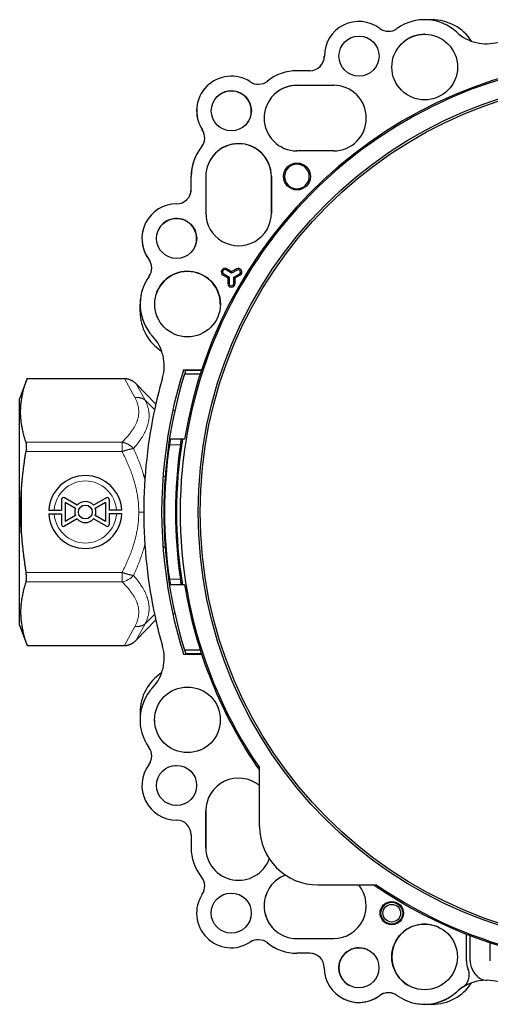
# Model space of a CAD drawing. Header units: millimetres. Extents: x 8 to 671, y 12 to 523.
# Tile 47 of 60: x 267 to 332, y 372 to 507. Entities that reach past the tile are written whole.
import ezdxf

# ---------------------------------------------------------------- set-up
doc = ezdxf.new("R2010")
doc.units = ezdxf.units.MM

msp = doc.modelspace()

# ---------------------------------------------------------------- linework, layer by layer
at = {"color": 7, "linetype": 'Continuous', "lineweight": 30}
for p, q in [((323.97, 506.97), (323.07, 506.97)), ((323.05, 504.97), (322.97, 504.97)), ((307.23, 499.98), (305.48, 499.98)), ((310.56, 497.97), (305.47, 497.97)), ((305.48, 497.98), (310.48, 497.98)), ((310.48, 488.98), (305.48, 488.98)), ((290.97, 483.72), (290.97, 485.47)), ((290.98, 483.73), (290.98, 485.48)), ((292.98, 485.48), (292.98, 480.48)), ((301.97, 485.47), (301.97, 480.41)), ((301.98, 480.48), (301.98, 485.48)), ((296.51, 472.22), (295.76, 472.66)), ((296.51, 472.43), (295.85, 472.82)), ((297.17, 472.81), (296.51, 472.43)), ((297.26, 472.65), (296.51, 472.22)), ((295.34, 471.96), (296, 471.57)), ((295.44, 472.12), (296.18, 471.68)), ((296, 471.57), (295.99, 470.81)), ((296.18, 471.68), (296, 471.57)), ((296.18, 471.68), (296.18, 470.81)), ((296.51, 472.22), (296.51, 472.43)), ((296.81, 470.8), (296.82, 471.67)), ((296.82, 471.67), (297.57, 472.1)), ((296.82, 471.67), (297, 471.56)), ((296.99, 470.8), (297, 471.56)), ((297, 471.56), (297.66, 471.94)), ((283.97, 466.97), (283.97, 467.97)), ((294.97, 467.97), (294.97, 467.92)), ((268.49, 457.78), (267.47, 454.97)), ((268.49, 457.78), (281.83, 457.78)), ((289.94, 458.98), (292.41, 458.98)), ((292.22, 458.37), (290.07, 458.37)), ((292.38, 458.87), (290.22, 458.87)), ((286.13, 454.27), (283.45, 457.04)), ((267.47, 439.47), (267.47, 454.97)), ((288.46, 453.45), (288.75, 453.38)), ((289.65, 449.47), (288.13, 449.47)), ((289.78, 449.47), (289.65, 449.47)), ((290.08, 449.47), (289.78, 449.47)), ((287.41, 444.29), (287.11, 444.32)), ((273.22, 441.21), (273.22, 439.72)), ((275.36, 440.41), (273.6, 441.42)), ((275.11, 439.97), (273.72, 440.77)), ((273.72, 440.77), (273.72, 438.18)), ((279.35, 441.42), (277.59, 440.41)), ((279.22, 440.77), (277.84, 439.97)), ((279.22, 440.77), (279.22, 438.18)), ((279.72, 441.21), (279.72, 439.72)), ((267.47, 423.97), (267.47, 439.47)), ((271.48, 439.72), (273.22, 439.72)), ((271.48, 439.22), (273.22, 439.22)), ((273.22, 439.22), (273.22, 437.74)), ((275.11, 438.98), (273.72, 438.18)), ((279.22, 438.18), (277.84, 438.98)), ((281.47, 439.72), (279.72, 439.72)), ((281.47, 439.22), (279.72, 439.22)), ((279.72, 439.22), (279.72, 437.74)), ((275.36, 438.54), (273.6, 437.53)), ((279.35, 437.53), (277.59, 438.54)), ((287.41, 434.66), (287.11, 434.64)), ((289.65, 429.47), (288.13, 429.47)), ((289.78, 429.47), (289.65, 429.47)), ((290.08, 429.47), (289.78, 429.47)), ((288.45, 425.5), (288.75, 425.57)), ((267.47, 423.97), (268.49, 421.17)), ((286.13, 424.68), (283.45, 421.91)), ((268.49, 421.17), (281.83, 421.17)), ((289.94, 419.98), (292.41, 419.98)), ((290.07, 420.57), (292.22, 420.57)), ((290.22, 420.07), (292.38, 420.07)), ((290.46, 415.47), (290.47, 415.47)), ((283.97, 411.97), (283.97, 411.06)), ((288.77, 404.72), (288.97, 404.72)), ((300.33, 396.37), (300.33, 404.43)), ((288.97, 399.22), (288.88, 399.23)), ((292.97, 393.48), (292.97, 398.48)), ((292.97, 398.47), (292.97, 393.47)), ((290.97, 395.23), (290.97, 393.48)), ((316.43, 388.33), (308.37, 388.33)), ((298.41, 386.43), (298.42, 386.42)), ((294.53, 382.53), (294.51, 382.55)), ((305.47, 380.98), (310.47, 380.98)), ((328.72, 377.94), (328.72, 381.58)), ((329.22, 377.94), (329.22, 381.39)), ((331.97, 377.94), (331.97, 380.41)), ((307.22, 378.98), (305.47, 378.98)), ((307.22, 378.97), (305.47, 378.97)), ((330.02, 375.99), (329.87, 376.17)), ((323.97, 371.97), (322.97, 371.97))]:
    msp.add_line(p, q, dxfattribs=at)
at = {"color": 8, "linetype": 'Continuous', "lineweight": 0}
for p, q in [((295.76, 472.66), (295.85, 472.82)), ((297.26, 472.65), (297.17, 472.81)), ((295.44, 472.12), (295.34, 471.96)), ((297.57, 472.1), (297.66, 471.94)), ((296.18, 470.81), (295.99, 470.81)), ((296.81, 470.8), (296.99, 470.8)), ((281.83, 457.78), (283.25, 455.16)), ((283.45, 457.04), (284.67, 454.8)), ((284.67, 454.8), (285.97, 453.54)), ((268.34, 449.06), (281.51, 449.06)), ((289.51, 448.67), (288, 448.67)), ((268.34, 447.76), (281.51, 447.76)), ((267.7, 436.49), (267.7, 442.46)), ((268.34, 431.19), (281.51, 431.19)), ((268.34, 429.89), (281.51, 429.89)), ((289.51, 430.27), (288, 430.27)), ((284.67, 424.15), (285.97, 425.41)), ((283.45, 421.91), (284.67, 424.15)), ((281.83, 421.17), (283.25, 423.79))]:
    msp.add_line(p, q, dxfattribs=at)
at = {"color": 7, "linetype": 'Continuous', "lineweight": 30, "flags": 128}
msp.add_lwpolyline([(316.72, 501.96), (316.72, 501.97), (316.72, 501.99)], dxfattribs=at)
at = {"color": 7, "linetype": 'Continuous', "lineweight": 30}
for centre, radius in [((322.98, 500.48), 4.5), ((313.98, 501.98), 2.75), ((351.47, 439.47), 59.54), ((351.47, 439.47), 59.26), ((296.48, 494.48), 2.75), ((305.48, 485.48), 1.85), ((288.98, 476.98), 2.75), ((290.48, 467.98), 4.5), ((276.47, 439.47), 0.95), ((290.47, 410.98), 4.5), ((288.97, 401.98), 2.75), ((296.47, 384.48), 2.75), ((318.47, 384.48), 1.6), ((318.47, 384.47), 1.5), ((318.47, 384.47), 1.21), ((322.97, 378.48), 4.5), ((313.97, 376.98), 2.75)]:
    msp.add_circle(centre, radius, dxfattribs=at)
for centre, radius, start, end in [((313.98, 501.98), 4.75, 53.2015, 179.9993), ((322.98, 500.48), 6.5, 47.3709, 125.6719), ((323.97, 500.47), 6.5, 33.0808, 90), ((318.02, 507.38), 2, 233.201, 305.6715), ((322.97, 500.47), 4.5, 90, 129.2701), ((331.44, 509.67), 6, 227.3706, 285.928), ((351.47, 439.47), 62, 235.5777, 214.4223), ((351.47, 439.47), 62.2, 9.2517, 170.7483), ((307.23, 501.98), 2, 269.9993, 359.9992), ((307.22, 501.97), 2, 316.557, 0), ((305.48, 493.48), 6.5, 89.9993, 128.5726), ((296.48, 494.48), 4.75, 56.7575, 213.241), ((300.18, 500.12), 2, 236.7568, 308.5698), ((296.47, 494.47), 4.75, 135.1625, 213.2404), ((296.47, 494.47), 2.75, 0, 144.3325), ((305.48, 493.48), 4.5, 89.9993, 269.9992), ((305.47, 493.47), 4.5, 90, 134.8354), ((310.48, 493.48), 4.5, 269.9993, 89.9992), ((296.47, 494.47), 2.75, 324.3957, 0), ((290.83, 490.78), 2, 321.4287, 33.2417), ((290.83, 490.77), 2, 321.4295, 33.2456), ((297.47, 485.47), 6.5, 148.6929, 180), ((297.48, 485.48), 6.5, 141.4259, 179.9992), ((297.48, 485.48), 4.5, 359.9992, 179.9992), ((297.47, 485.47), 4.5, 0, 148.7279), ((305.47, 485.47), 1.69, 135, 315), ((305.47, 485.47), 1.69, 315, 135), ((288.98, 483.73), 2, 269.9992, 359.9992), ((288.97, 483.72), 2, 332.2662, 0), ((288.98, 476.98), 4.75, 89.9993, 216.797), ((288.97, 476.97), 2.75, 335.9713, 156.0353), ((297.48, 480.48), 4.5, 179.9992, 359.9993), ((288.97, 476.97), 4.75, 165.6671, 216.7977), ((283.57, 472.93), 2, 324.327, 36.7975), ((283.57, 472.93), 2, 324.3278, 36.7983), ((295.6, 472.39), 0.5, 59.4984, 239.4984), ((295.6, 472.39), 0.318, 59.4985, 239.4985), ((297.42, 472.37), 0.5, 299.4984, 119.4984), ((297.42, 472.37), 0.318, 299.4985, 119.4985), ((290.48, 467.98), 6.5, 144.3266, 222.6276), ((290.47, 467.97), 4.5, 0, 161.0144), ((290.47, 467.97), 6.5, 161.0684, 180), ((296.49, 470.81), 0.5, 179.4984, 359.4984), ((296.49, 470.81), 0.318, 179.4985, 359.4985), ((290.47, 466.97), 6.5, 180, 236.9407), ((281.28, 459.51), 6, 344.0705, 42.6279), ((351.47, 439.48), 67, 164.0703, 167.4992), ((351.47, 439.47), 64.25, 162.8926, 197.1074), ((351.47, 439.48), 64.55, 162.416, 167.4992), ((351.48, 439.48), 67, 167.4992, 192.499), ((351.48, 439.48), 64.55, 167.4992, 192.499), ((351.47, 439.47), 64.14, 171.7532, 188.2468), ((351.47, 439.47), 62.64, 171.5543, 188.4457), ((351.47, 439.47), 62.5, 170.7931, 189.2069), ((276.47, 439.47), 5, 2.866, 177.134), ((273.47, 441.21), 0.25, 60, 180), ((279.47, 441.21), 0.25, 0, 120), ((276.47, 439.47), 1.45, 39.9282, 140.0718), ((276.47, 439.47), 5, 182.866, 357.134), ((276.47, 439.47), 1.45, 159.9282, 200.0718), ((276.47, 439.47), 1.45, 339.9282, 20.0718), ((273.47, 437.74), 0.25, 180, 300), ((276.47, 439.47), 1.45, 219.9282, 320.0718), ((279.47, 437.74), 0.25, 240, 0), ((351.47, 439.47), 62.2, 189.2517, 214.6905), ((351.47, 439.47), 62.2, 235.3095, 350.7483), ((351.47, 439.47), 64.55, 192.499, 197.5823), ((351.47, 439.47), 67, 192.499, 195.928), ((281.28, 419.44), 6, 317.3703, 15.9277), ((290.47, 411.97), 6.5, 123.0796, 180), ((290.47, 410.98), 6.5, 137.3707, 215.6716), ((283.57, 406.02), 2, 323.2007, 35.6712), ((288.97, 401.98), 4.75, 143.2013, 269.999), ((297.47, 398.48), 4.5, 50.5827, 179.999), ((288.97, 395.23), 2, 359.999, 89.999), ((308.37, 396.37), 8.03, 180.0008, 270), ((297.47, 393.48), 6.5, 179.999, 218.5724), ((297.47, 393.48), 4.5, 179.999, 339.4696), ((290.83, 388.18), 2, 326.7566, 38.5695), ((305.47, 385.48), 4.5, 110.5349, 269.999), ((305.47, 385.47), 4.5, 110.5326, 229.5298), ((310.47, 385.48), 4.5, 269.999, 39.3937), ((296.47, 384.48), 4.75, 146.7572, 303.2408), ((322.97, 378.47), 4.5, 64.9874, 180), ((300.17, 378.83), 2, 51.4285, 123.2414), ((300.18, 378.83), 2, 51.4295, 123.2424), ((305.47, 385.48), 6.5, 231.4256, 269.999), ((305.47, 385.47), 6.5, 231.4266, 270), ((313.97, 376.97), 2.75, 59.0236, 180), ((307.22, 376.98), 2, 359.999, 89.999), ((307.22, 376.97), 2, 54.6984, 90), ((322.97, 378.47), 4.5, 180, 244.9192), ((313.97, 376.98), 4.75, 179.999, 306.7967), ((313.97, 376.97), 2.75, 180, 239.052), ((327.1, 376), 2, 302.8732, 21.7315), ((331.97, 377.94), 3.25, 179.9992, 201.7315), ((331.97, 377.94), 2.75, 180.0002, 220), ((331.55, 377.28), 2, 220, 269.1958), ((323.97, 378.47), 6.5, 270, 326.9312), ((331.44, 369.28), 6, 89.1958, 132.6287), ((331.44, 369.28), 6, 122.8732, 132.6277), ((331.44, 369.28), 6, 74.0713, 89.1958), ((313.97, 376.97), 4.75, 239.1435, 306.7977), ((318.02, 371.57), 2, 54.3268, 126.7973), ((318.02, 371.57), 2, 63.8212, 126.7983), ((322.97, 378.48), 6.5, 234.3264, 312.6273), ((322.97, 378.47), 6.5, 244.8367, 312.6283)]:
    msp.add_arc(centre, radius, start, end, dxfattribs=at)
at = {"color": 8, "linetype": 'Continuous', "lineweight": 0}
for centre, radius, start, end in [((276.47, 439.47), 4.26, 3.3656, 176.6344), ((276.47, 439.47), 4.26, 183.3656, 356.6344), ((280.99, 432.63), 2.79, 280.6885, 318.1836)]:
    msp.add_arc(centre, radius, start, end, dxfattribs=at)
at = {"color": 7, "linetype": 'Continuous', "lineweight": 30}
for points, knots in [([(268.34, 449.06), (268.31, 449.16), (268.24, 449.37), (268.14, 449.69), (268.05, 450), (267.97, 450.31), (267.9, 450.62), (267.84, 450.92), (267.78, 451.22), (267.73, 451.52), (267.69, 451.82), (267.65, 452.12), (267.63, 452.42), (267.61, 452.72), (267.6, 453.02), (267.6, 453.32), (267.61, 453.62), (267.62, 453.92), (267.65, 454.22), (267.68, 454.52), (267.72, 454.82), (267.77, 455.12), (267.82, 455.43), (267.89, 455.74), (267.96, 456.06), (268.05, 456.39), (268.15, 456.73), (268.25, 457.08), (268.37, 457.43), (268.45, 457.66), (268.49, 457.78)], [0, 0, 0, 0, 0.036545, 0.072805, 0.108778, 0.14447, 0.17989, 0.214426, 0.248732, 0.282826, 0.316734, 0.351173, 0.385484, 0.419702, 0.453864, 0.488004, 0.522159, 0.556364, 0.590653, 0.625063, 0.659625, 0.694375, 0.729339, 0.764539, 0.799995, 0.839309, 0.878962, 0.918964, 0.959313, 1, 1, 1, 1]), ([(281.83, 457.78), (281.86, 457.78), (281.94, 457.78), (282.04, 457.77), (282.15, 457.75), (282.27, 457.73), (282.39, 457.7), (282.48, 457.67), (282.54, 457.64), (282.57, 457.63), (282.6, 457.62), (282.63, 457.61), (282.66, 457.6), (282.68, 457.58), (282.74, 457.56), (282.82, 457.52), (282.92, 457.46), (283.03, 457.39), (283.13, 457.32), (283.24, 457.23), (283.35, 457.14), (283.41, 457.07), (283.45, 457.04)], [0, 0, 0, 0, 0.057602, 0.116525, 0.176809, 0.238496, 0.309294, 0.381947, 0.398519, 0.415187, 0.431952, 0.448814, 0.465774, 0.482832, 0.499988, 0.562526, 0.628001, 0.696433, 0.767836, 0.842223, 0.919608, 1, 1, 1, 1]), ([(290.22, 458.87), (290.19, 458.78), (290.14, 458.61), (290.09, 458.45), (290.07, 458.37)], [0, 0, 0, 0, 0.56, 1, 1, 1, 1]), ([(268.39, 448.11), (268.39, 448.14), (268.4, 448.21), (268.4, 448.31), (268.41, 448.4), (268.41, 448.49), (268.41, 448.58), (268.41, 448.66), (268.4, 448.74), (268.39, 448.81), (268.39, 448.88), (268.37, 448.95), (268.36, 449.01), (268.35, 449.04), (268.34, 449.06)], [0, 0, 0, 0, 0.083976, 0.167234, 0.250111, 0.332945, 0.416077, 0.499841, 0.583297, 0.666265, 0.74908, 0.832082, 0.91561, 1, 1, 1, 1]), ([(288.13, 449.47), (288.13, 449.47), (288.13, 449.47), (288.13, 449.45), (288.12, 449.42), (288.11, 449.39), (288.11, 449.35), (288.1, 449.33), (288.1, 449.31), (288.09, 449.29), (288.09, 449.26), (288.09, 449.23), (288.08, 449.2), (288.07, 449.15), (288.06, 449.1), (288.05, 449.04), (288.04, 448.97), (288.03, 448.88), (288.01, 448.78), (288, 448.71), (288, 448.67)], [0, 0, 0, 0, 0.076749, 0.156078, 0.238015, 0.301214, 0.365906, 0.392212, 0.41876, 0.445549, 0.47258, 0.499853, 0.543249, 0.589918, 0.639862, 0.693081, 0.749576, 0.833036, 0.91651, 1, 1, 1, 1]), ([(289.51, 448.67), (289.52, 448.71), (289.53, 448.78), (289.55, 448.88), (289.56, 448.97), (289.57, 449.05), (289.58, 449.12), (289.6, 449.18), (289.61, 449.24), (289.62, 449.3), (289.62, 449.35), (289.63, 449.39), (289.64, 449.42), (289.65, 449.45), (289.65, 449.47), (289.65, 449.47), (289.65, 449.47)], [0, 0, 0, 0, 0.08345, 0.166919, 0.250406, 0.312433, 0.374721, 0.437271, 0.500088, 0.567795, 0.633995, 0.698695, 0.761905, 0.843861, 0.923217, 1, 1, 1, 1]), ([(267.7, 442.46), (267.72, 442.65), (267.74, 443.04), (267.8, 443.62), (267.85, 444.21), (267.92, 444.8), (267.99, 445.39), (268.07, 445.98), (268.15, 446.57), (268.24, 447.16), (268.31, 447.56), (268.34, 447.76)], [0, 0, 0, 0, 0.1090723, 0.2187568, 0.3291238, 0.4402342, 0.5521389, 0.6628558, 0.7744005, 0.8867833, 1, 1, 1, 1]), ([(268.39, 448.11), (268.39, 448.07), (268.38, 448), (268.36, 447.88), (268.35, 447.8), (268.34, 447.76)], [0, 0, 0, 0, 0.329389, 0.662658, 1, 1, 1, 1]), ([(267.7, 436.49), (267.69, 436.72), (267.66, 437.16), (267.63, 437.83), (267.61, 438.5), (267.6, 439.17), (267.6, 439.83), (267.61, 440.49), (267.63, 441.14), (267.66, 441.8), (267.69, 442.24), (267.7, 442.46)], [0, 0, 0, 0, 0.112687, 0.224854, 0.336651, 0.448227, 0.559733, 0.669327, 0.779142, 0.88932, 1, 1, 1, 1]), ([(267.7, 436.49), (267.72, 436.3), (267.74, 435.91), (267.8, 435.33), (267.85, 434.74), (267.92, 434.15), (267.99, 433.56), (268.07, 432.97), (268.15, 432.38), (268.24, 431.79), (268.31, 431.39), (268.34, 431.19)], [0, 0, 0, 0, 0.109072, 0.218757, 0.329124, 0.440234, 0.552139, 0.662856, 0.7744, 0.886783, 1, 1, 1, 1]), ([(268.34, 429.89), (268.35, 429.91), (268.36, 429.94), (268.37, 430), (268.38, 430.06), (268.39, 430.13), (268.4, 430.2), (268.41, 430.28), (268.41, 430.36), (268.41, 430.44), (268.41, 430.53), (268.41, 430.62), (268.4, 430.71), (268.39, 430.8), (268.38, 430.9), (268.37, 430.99), (268.36, 431.09), (268.35, 431.16), (268.34, 431.19)], [0, 0, 0, 0, 0.062848, 0.125358, 0.187768, 0.250316, 0.312965, 0.375304, 0.43757, 0.5, 0.562408, 0.624666, 0.687013, 0.749684, 0.812221, 0.874627, 0.937141, 1, 1, 1, 1]), ([(268.34, 429.89), (268.31, 429.79), (268.24, 429.58), (268.14, 429.26), (268.05, 428.95), (267.97, 428.64), (267.9, 428.33), (267.84, 428.03), (267.78, 427.73), (267.73, 427.43), (267.69, 427.13), (267.65, 426.83), (267.63, 426.53), (267.61, 426.23), (267.6, 425.93), (267.6, 425.63), (267.61, 425.33), (267.62, 425.03), (267.65, 424.73), (267.68, 424.43), (267.72, 424.13), (267.77, 423.83), (267.82, 423.52), (267.89, 423.21), (267.96, 422.89), (268.05, 422.56), (268.15, 422.22), (268.25, 421.87), (268.37, 421.52), (268.45, 421.29), (268.49, 421.17)], [0, 0, 0, 0, 0.036545, 0.072805, 0.108778, 0.14447, 0.17989, 0.214426, 0.248732, 0.282826, 0.316734, 0.351173, 0.385484, 0.419702, 0.453864, 0.488004, 0.522159, 0.556364, 0.590653, 0.625063, 0.659625, 0.694375, 0.729339, 0.764539, 0.799995, 0.839309, 0.878962, 0.918964, 0.959313, 1, 1, 1, 1]), ([(288, 430.27), (288, 430.24), (288.01, 430.17), (288.03, 430.07), (288.04, 429.98), (288.06, 429.9), (288.07, 429.83), (288.08, 429.77), (288.09, 429.71), (288.1, 429.65), (288.11, 429.6), (288.11, 429.56), (288.12, 429.53), (288.13, 429.5), (288.13, 429.48), (288.13, 429.48), (288.13, 429.47)], [0, 0, 0, 0, 0.083463, 0.166945, 0.250444, 0.312472, 0.374764, 0.437325, 0.500157, 0.567859, 0.634054, 0.698748, 0.761952, 0.843898, 0.923237, 1, 1, 1, 1]), ([(289.65, 429.47), (289.65, 429.48), (289.65, 429.48), (289.65, 429.5), (289.64, 429.53), (289.63, 429.56), (289.63, 429.6), (289.62, 429.62), (289.62, 429.64), (289.61, 429.66), (289.61, 429.69), (289.6, 429.72), (289.6, 429.75), (289.59, 429.8), (289.58, 429.85), (289.57, 429.91), (289.56, 429.98), (289.55, 430.07), (289.53, 430.17), (289.52, 430.24), (289.51, 430.27)], [0, 0, 0, 0, 0.07677, 0.156114, 0.238062, 0.301268, 0.365965, 0.392274, 0.418823, 0.445614, 0.472647, 0.499922, 0.543353, 0.590037, 0.639975, 0.693167, 0.749615, 0.83306, 0.916522, 1, 1, 1, 1]), ([(281.83, 421.17), (281.86, 421.17), (281.94, 421.17), (282.04, 421.18), (282.15, 421.2), (282.27, 421.22), (282.39, 421.25), (282.48, 421.28), (282.54, 421.31), (282.57, 421.32), (282.6, 421.33), (282.63, 421.34), (282.66, 421.35), (282.68, 421.37), (282.74, 421.39), (282.82, 421.43), (282.92, 421.49), (283.03, 421.56), (283.13, 421.63), (283.24, 421.72), (283.35, 421.81), (283.41, 421.88), (283.45, 421.91)], [0, 0, 0, 0, 0.057602, 0.116525, 0.176809, 0.238496, 0.309294, 0.381947, 0.398519, 0.415187, 0.431952, 0.448814, 0.465774, 0.482832, 0.499988, 0.562526, 0.628002, 0.696433, 0.767836, 0.842224, 0.919608, 1, 1, 1, 1]), ([(290.07, 420.57), (290.1, 420.48), (290.15, 420.31), (290.2, 420.15), (290.22, 420.07)], [0, 0, 0, 0, 0.56, 1, 1, 1, 1]), ([(285.98, 410.8), (285.98, 410.86), (285.97, 410.98), (285.97, 411.11), (285.98, 411.17), (285.98, 411.17)], [0, 0, 0, 0, 0.472845, 0.997819, 1, 1, 1, 1]), ([(286.23, 401.77), (286.23, 401.84), (286.22, 401.98), (286.23, 402.12), (286.23, 402.19)], [0, 0, 0, 0, 0.495131, 1, 1, 1, 1]), ([(293.73, 384.26), (293.73, 384.33), (293.72, 384.48), (293.73, 384.69), (293.75, 384.83), (293.76, 384.9)], [0, 0, 0, 0, 0.334405, 0.67269, 1, 1, 1, 1])]:
    msp.add_open_spline(points, degree=3, knots=knots, dxfattribs=at)
at = {"color": 8, "linetype": 'Continuous', "lineweight": 0}
for points, knots in [([(283.25, 455.16), (283.29, 455.1), (283.35, 454.98), (283.43, 454.8), (283.51, 454.62), (283.58, 454.44), (283.64, 454.26), (283.69, 454.08), (283.73, 453.91), (283.76, 453.74), (283.78, 453.57), (283.79, 453.4), (283.8, 453.23), (283.79, 453.06), (283.78, 452.89), (283.76, 452.72), (283.74, 452.55), (283.7, 452.38), (283.66, 452.21), (283.61, 452.04), (283.55, 451.88), (283.48, 451.7), (283.4, 451.52), (283.3, 451.33), (283.2, 451.14), (283.09, 450.96), (282.97, 450.77), (282.84, 450.58), (282.7, 450.4), (282.56, 450.21), (282.4, 450.02), (282.24, 449.82), (282.07, 449.63), (281.89, 449.44), (281.7, 449.25), (281.57, 449.12), (281.51, 449.06)], [0, 0, 0, 0, 0.0292667, 0.0584264, 0.0874845, 0.1164473, 0.1453208, 0.1741124, 0.201193, 0.2282205, 0.255207, 0.2821658, 0.3091107, 0.3360557, 0.3630145, 0.3900004, 0.4170252, 0.4440992, 0.4707457, 0.4974547, 0.5242339, 0.5510901, 0.5817097, 0.6124443, 0.6432995, 0.6742795, 0.7053865, 0.7366211, 0.767982, 0.7994663, 0.8325796, 0.8658236, 0.8991944, 0.932686, 0.9662908, 1, 1, 1, 1]), ([(284.67, 454.8), (284.7, 454.73), (284.77, 454.6), (284.86, 454.4), (284.93, 454.2), (285, 454), (285.06, 453.8), (285.11, 453.6), (285.15, 453.4), (285.18, 453.2), (285.2, 453.01), (285.21, 452.82), (285.21, 452.64), (285.21, 452.45), (285.19, 452.27), (285.17, 452.08), (285.14, 451.9), (285.1, 451.71), (285.05, 451.52), (284.99, 451.32), (284.92, 451.11), (284.85, 450.9), (284.76, 450.69), (284.67, 450.49), (284.57, 450.31), (284.48, 450.14), (284.39, 449.97), (284.29, 449.8), (284.18, 449.63), (284.05, 449.43), (283.91, 449.23), (283.76, 449.02), (283.6, 448.81), (283.43, 448.6), (283.25, 448.39), (283.13, 448.25), (283.07, 448.18)], [0, 0, 0, 0, 0.031603, 0.062991, 0.094211, 0.125317, 0.15665, 0.187281, 0.217825, 0.248334, 0.278915, 0.306165, 0.333403, 0.360667, 0.387945, 0.415196, 0.442475, 0.469821, 0.497271, 0.528145, 0.559071, 0.590097, 0.62127, 0.652635, 0.677443, 0.702417, 0.727578, 0.752637, 0.776757, 0.807732, 0.83897, 0.870497, 0.90234, 0.934523, 0.967069, 1, 1, 1, 1]), ([(281.51, 449.06), (281.54, 449.05), (281.61, 449.04), (281.71, 449.01), (281.81, 448.98), (281.93, 448.95), (282.04, 448.9), (282.14, 448.86), (282.2, 448.83), (282.22, 448.82), (282.25, 448.8), (282.28, 448.79), (282.31, 448.77), (282.34, 448.76), (282.38, 448.74), (282.43, 448.7), (282.5, 448.66), (282.58, 448.61), (282.64, 448.57), (282.68, 448.54), (282.69, 448.53), (282.71, 448.52), (282.72, 448.51), (282.73, 448.5), (282.76, 448.47), (282.81, 448.43), (282.87, 448.38), (282.92, 448.34), (282.96, 448.29), (283, 448.26), (283.02, 448.23), (283.05, 448.2), (283.06, 448.18), (283.07, 448.18)], [0, 0, 0, 0, 0.056626, 0.11503, 0.175209, 0.237162, 0.308647, 0.382346, 0.399198, 0.416161, 0.433235, 0.45042, 0.467717, 0.485124, 0.502642, 0.544263, 0.588142, 0.634274, 0.698609, 0.707325, 0.716107, 0.724957, 0.733873, 0.742856, 0.751907, 0.798827, 0.841187, 0.878996, 0.912261, 0.940989, 0.965185, 0.984854, 1, 1, 1, 1]), ([(281.51, 447.76), (281.54, 447.77), (281.62, 447.8), (281.73, 447.84), (281.84, 447.87), (281.95, 447.91), (282.05, 447.94), (282.16, 447.97), (282.26, 448), (282.37, 448.03), (282.47, 448.06), (282.56, 448.08), (282.66, 448.1), (282.75, 448.12), (282.83, 448.14), (282.92, 448.16), (282.99, 448.17), (283.04, 448.17), (283.07, 448.18)], [0, 0, 0, 0, 0.0631439, 0.1262023, 0.1891719, 0.2520505, 0.3148368, 0.3775307, 0.4401335, 0.5026474, 0.565076, 0.6274232, 0.6896934, 0.7518907, 0.8140186, 0.8760794, 0.9380738, 1, 1, 1, 1]), ([(281.51, 447.76), (281.58, 447.62), (281.72, 447.34), (281.92, 446.92), (282.12, 446.5), (282.31, 446.07), (282.49, 445.64), (282.65, 445.22), (282.81, 444.81), (282.95, 444.4), (283.08, 443.99), (283.2, 443.58), (283.31, 443.19), (283.4, 442.83), (283.47, 442.48), (283.54, 442.14), (283.6, 441.79), (283.66, 441.45), (283.7, 441.11), (283.74, 440.78), (283.76, 440.45), (283.78, 440.13), (283.79, 439.8), (283.8, 439.58), (283.8, 439.47)], [0, 0, 0, 0, 0.054179, 0.108185, 0.162005, 0.215623, 0.269024, 0.322196, 0.372109, 0.421803, 0.471274, 0.520524, 0.569556, 0.610255, 0.650811, 0.691232, 0.731529, 0.771715, 0.811804, 0.849528, 0.887195, 0.92482, 0.962416, 1, 1, 1, 1]), ([(283.07, 448.18), (283.13, 448.04), (283.25, 447.78), (283.43, 447.37), (283.6, 446.97), (283.76, 446.57), (283.92, 446.17), (284.06, 445.79), (284.18, 445.43), (284.3, 445.08), (284.38, 444.8), (284.44, 444.6), (284.48, 444.46), (284.52, 444.32), (284.56, 444.19), (284.59, 444.06), (284.62, 443.98), (284.62, 443.94)], [0, 0, 0, 0, 0.098757, 0.196301, 0.2927, 0.388027, 0.482357, 0.575772, 0.657288, 0.738221, 0.818634, 0.850097, 0.881494, 0.912829, 0.944107, 0.975331, 1, 1, 1, 1]), ([(281.51, 431.19), (281.58, 431.33), (281.72, 431.61), (281.92, 432.03), (282.12, 432.45), (282.31, 432.88), (282.49, 433.31), (282.65, 433.73), (282.81, 434.14), (282.95, 434.55), (283.08, 434.96), (283.2, 435.37), (283.31, 435.76), (283.4, 436.12), (283.47, 436.47), (283.54, 436.81), (283.6, 437.15), (283.66, 437.5), (283.7, 437.84), (283.74, 438.17), (283.76, 438.5), (283.78, 438.82), (283.79, 439.15), (283.8, 439.37), (283.8, 439.47)], [0, 0, 0, 0, 0.054179, 0.108185, 0.162005, 0.215623, 0.269024, 0.322196, 0.372109, 0.421803, 0.471274, 0.520524, 0.569556, 0.610255, 0.650811, 0.691232, 0.731529, 0.771715, 0.811804, 0.849528, 0.887195, 0.92482, 0.962416, 1, 1, 1, 1]), ([(283.8, 439.47), (283.85, 439.47), (283.94, 439.47), (284.09, 439.47), (284.23, 439.47), (284.36, 439.47), (284.44, 439.47), (284.48, 439.47)], [0, 0, 0, 0, 0.211662, 0.423334, 0.634988, 0.846616, 1, 1, 1, 1]), ([(283.07, 430.77), (283.13, 430.91), (283.25, 431.17), (283.43, 431.58), (283.6, 431.98), (283.76, 432.38), (283.92, 432.78), (284.06, 433.17), (284.19, 433.55), (284.31, 433.92), (284.43, 434.29), (284.53, 434.65), (284.59, 434.89), (284.62, 435.01)], [0, 0, 0, 0, 0.098731, 0.196249, 0.292622, 0.387922, 0.482227, 0.575615, 0.662905, 0.749531, 0.83557, 0.921105, 1, 1, 1, 1]), ([(281.51, 431.19), (281.54, 431.18), (281.62, 431.15), (281.73, 431.11), (281.84, 431.08), (281.95, 431.04), (282.05, 431.01), (282.16, 430.98), (282.26, 430.95), (282.37, 430.92), (282.47, 430.89), (282.56, 430.87), (282.66, 430.85), (282.75, 430.83), (282.83, 430.81), (282.92, 430.79), (282.99, 430.78), (283.04, 430.77), (283.07, 430.77)], [0, 0, 0, 0, 0.0631439, 0.1262023, 0.1891719, 0.2520505, 0.3148368, 0.3775307, 0.4401335, 0.5026474, 0.565076, 0.6274232, 0.6896934, 0.7518907, 0.8140186, 0.8760794, 0.9380738, 1, 1, 1, 1]), ([(284.67, 424.15), (284.7, 424.22), (284.77, 424.35), (284.86, 424.55), (284.93, 424.75), (285, 424.95), (285.06, 425.15), (285.11, 425.35), (285.15, 425.55), (285.18, 425.75), (285.2, 425.95), (285.21, 426.16), (285.21, 426.37), (285.2, 426.58), (285.18, 426.79), (285.15, 427), (285.11, 427.21), (285.06, 427.41), (285, 427.6), (284.95, 427.77), (284.89, 427.95), (284.82, 428.12), (284.74, 428.3), (284.66, 428.47), (284.57, 428.64), (284.48, 428.81), (284.39, 428.98), (284.29, 429.14), (284.18, 429.32), (284.05, 429.51), (283.91, 429.72), (283.76, 429.93), (283.6, 430.14), (283.43, 430.35), (283.25, 430.56), (283.13, 430.7), (283.07, 430.77)], [0, 0, 0, 0, 0.031604, 0.062993, 0.094213, 0.125317, 0.156652, 0.187285, 0.217828, 0.248334, 0.278918, 0.31006, 0.341191, 0.37237, 0.403518, 0.434678, 0.46591, 0.49727, 0.522998, 0.548755, 0.574571, 0.600473, 0.626486, 0.652638, 0.677446, 0.702419, 0.727579, 0.752637, 0.776757, 0.807733, 0.838972, 0.870499, 0.902342, 0.934524, 0.96707, 1, 1, 1, 1]), ([(283.25, 423.79), (283.29, 423.85), (283.35, 423.97), (283.43, 424.15), (283.51, 424.33), (283.58, 424.51), (283.64, 424.69), (283.69, 424.87), (283.73, 425.04), (283.76, 425.21), (283.78, 425.38), (283.79, 425.55), (283.8, 425.72), (283.79, 425.89), (283.78, 426.06), (283.76, 426.23), (283.74, 426.4), (283.7, 426.57), (283.66, 426.74), (283.61, 426.91), (283.55, 427.07), (283.48, 427.25), (283.4, 427.43), (283.3, 427.62), (283.2, 427.8), (283.09, 427.99), (282.97, 428.18), (282.84, 428.37), (282.7, 428.55), (282.56, 428.74), (282.4, 428.93), (282.24, 429.13), (282.07, 429.32), (281.89, 429.51), (281.7, 429.7), (281.57, 429.83), (281.51, 429.89)], [0, 0, 0, 0, 0.029267, 0.058426, 0.087484, 0.116447, 0.145321, 0.174112, 0.201193, 0.22822, 0.255207, 0.282166, 0.309111, 0.336056, 0.363015, 0.39, 0.417025, 0.444099, 0.470746, 0.497455, 0.524234, 0.55109, 0.58171, 0.612444, 0.643299, 0.674279, 0.705386, 0.736621, 0.767982, 0.799466, 0.83258, 0.865824, 0.899194, 0.932686, 0.966291, 1, 1, 1, 1])]:
    msp.add_open_spline(points, degree=3, knots=knots, dxfattribs=at)
for points in [[(284.67, 454.8), (284.64, 454.82), (284.58, 454.87), (284.48, 454.94), (284.37, 454.99), (284.26, 455.04), (284.15, 455.09), (284.03, 455.12), (283.9, 455.15), (283.78, 455.17), (283.65, 455.18), (283.52, 455.18), (283.39, 455.17), (283.3, 455.16), (283.25, 455.16)], [(281.51, 449.06), (281.51, 449.04), (281.51, 449.01), (281.51, 448.95), (281.51, 448.89), (281.51, 448.82), (281.51, 448.75), (281.51, 448.67), (281.51, 448.59), (281.51, 448.51), (281.51, 448.42), (281.51, 448.33), (281.51, 448.24), (281.51, 448.15), (281.51, 448.05), (281.51, 447.96), (281.51, 447.86), (281.51, 447.79), (281.51, 447.76)], [(281.51, 429.89), (281.51, 429.91), (281.51, 429.94), (281.51, 430), (281.51, 430.06), (281.51, 430.13), (281.51, 430.2), (281.51, 430.28), (281.51, 430.36), (281.51, 430.44), (281.51, 430.53), (281.51, 430.62), (281.51, 430.71), (281.51, 430.8), (281.51, 430.9), (281.51, 430.99), (281.51, 431.09), (281.51, 431.16), (281.51, 431.19)], [(284.67, 424.15), (284.64, 424.13), (284.58, 424.08), (284.48, 424.01), (284.37, 423.96), (284.26, 423.91), (284.15, 423.86), (284.03, 423.83), (283.9, 423.8), (283.78, 423.78), (283.65, 423.77), (283.52, 423.77), (283.39, 423.78), (283.3, 423.79), (283.25, 423.79)]]:
    msp.add_open_spline(points, degree=3, dxfattribs=at)

doc.saveas('drawing.dxf')
